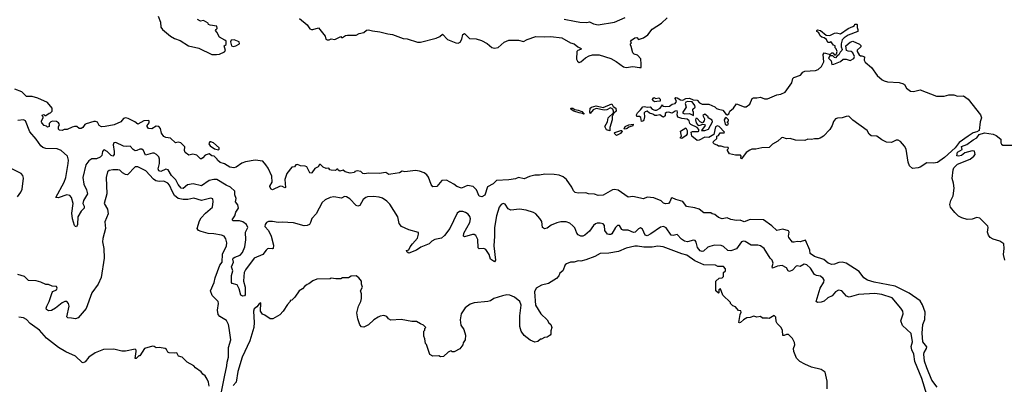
# Model space of a CAD drawing. Extents: x 1863118 to 1989590, y 394482 to 532474.
# Tile 144 of 215: x 1957375 to 1967621, y 440853 to 444646. Entities that reach past the tile are written whole.
import ezdxf

# ---------------------------------------------------------------- set-up
doc = ezdxf.new("R2010")
doc.units = 0

msp = doc.modelspace()

# ---------------------------------------------------------------- linework, layer by layer
at = {"layer": '0CON20XD'}
for points in [[(1958814, 444684), (1958839, 444619), (1958845, 444570), (1958859, 444545), (1958944, 444475), (1958985, 444452), (1959045, 444431), (1959131, 444375), (1959240, 444350), (1959375, 444286), (1959423, 444283), (1959455, 444289), (1959505, 444311), (1959516, 444325), (1959502, 444375), (1959522, 444388), (1959522, 444422), (1959510, 444435), (1959454, 444464), (1959427, 444517), (1959413, 444533), (1959420, 444545), (1959430, 444555), (1959425, 444578), (1959355, 444588), (1959340, 444595), (1959335, 444610), (1959287, 444637), (1959255, 444632), (1959225, 444648)], [(1960285, 444658), (1960365, 444592), (1960395, 444552), (1960410, 444545), (1960425, 444543), (1960485, 444562), (1960552, 444475), (1960560, 444445), (1960575, 444438), (1960595, 444438), (1960615, 444448), (1960655, 444442), (1960715, 444470), (1960725, 444460), (1960735, 444460), (1960765, 444482), (1960785, 444487), (1960875, 444484), (1960908, 444502), (1960955, 444513), (1960985, 444536), (1961005, 444541), (1961045, 444530), (1961121, 444521), (1961205, 444498), (1961255, 444494), (1961365, 444450), (1961405, 444446), (1961515, 444412), (1961545, 444414), (1961707, 444453), (1961745, 444470), (1961775, 444497), (1961825, 444442), (1961914, 444406), (1961937, 444403), (1961957, 444413), (1961974, 444444), (1961985, 444491), (1962005, 444504), (1962055, 444451), (1962125, 444446), (1962179, 444429), (1962239, 444399), (1962288, 444358), (1962315, 444350), (1962355, 444357), (1962415, 444412), (1962465, 444435), (1962565, 444434), (1962619, 444421), (1962655, 444442), (1962745, 444471), (1962835, 444467), (1962902, 444472), (1963015, 444458), (1963105, 444407), (1963144, 444394), (1963183, 444363), (1963218, 444348), (1963210, 444335), (1963183, 444327), (1963172, 444315), (1963168, 444235), (1963178, 444215), (1963195, 444202), (1963215, 444207), (1963261, 444249), (1963300, 444270), (1963335, 444280), (1963369, 444281), (1963405, 444282), (1963525, 444244), (1963583, 444213), (1963657, 444155), (1963685, 444150), (1963755, 444160), (1963825, 444148), (1963840, 444150), (1963843, 444185), (1963838, 444238), (1963805, 444278), (1963768, 444288), (1963755, 444300), (1963739, 444369), (1963730, 444385), (1963730, 444395), (1963740, 444405), (1963730, 444415), (1963742, 444435), (1963775, 444458), (1963795, 444460), (1963815, 444442), (1963865, 444457), (1963912, 444488), (1963955, 444549), (1964055, 444610), (1964114, 444666)], [(1963041, 444651), (1963148, 444632), (1963205, 444620), (1963275, 444618), (1963305, 444624), (1963345, 444604), (1963395, 444593), (1963565, 444622), (1963675, 444668)], [(1966665, 443098), (1966635, 443125), (1966620, 443165), (1966598, 443298), (1966581, 443331), (1966539, 443379), (1966515, 443392), (1966495, 443394), (1966445, 443370), (1966395, 443374), (1966347, 443395), (1966295, 443434), (1966235, 443437), (1966215, 443454), (1966195, 443495), (1966045, 443602), (1966003, 443643), (1965975, 443641), (1965935, 443624), (1965885, 443622), (1965864, 443616), (1965844, 443586), (1965831, 443545), (1965805, 443504), (1965738, 443435), (1965705, 443415), (1965685, 443407), (1965645, 443408), (1965615, 443400), (1965575, 443402), (1965545, 443391), (1965447, 443393), (1965392, 443412), (1965354, 443406), (1965315, 443420), (1965301, 443419), (1965265, 443383), (1965210, 443350), (1965175, 443317), (1965098, 443312), (1965035, 443298), (1964995, 443298), (1964972, 443288), (1964936, 443264), (1964885, 443200), (1964880, 443205), (1964882, 443225), (1964875, 443237), (1964825, 443236), (1964761, 443251), (1964740, 443285), (1964740, 443295), (1964750, 443305), (1964748, 443318), (1964705, 443320), (1964675, 443332), (1964645, 443330), (1964632, 443342), (1964605, 443350), (1964590, 443365), (1964595, 443380), (1964628, 443412), (1964630, 443435), (1964648, 443442), (1964665, 443470), (1964705, 443470), (1964710, 443475), (1964655, 443534), (1964635, 443541), (1964615, 443532), (1964597, 443453), (1964545, 443420), (1964505, 443423), (1964445, 443393), (1964425, 443390), (1964368, 443435), (1964362, 443475), (1964375, 443482), (1964435, 443482), (1964442, 443488), (1964441, 443505), (1964426, 443526), (1964360, 443555), (1964348, 443568), (1964342, 443595), (1964322, 443612), (1964265, 443618), (1964224, 443634), (1964216, 443655), (1964220, 443685), (1964215, 443697), (1964195, 443694), (1964165, 443673), (1964125, 443684), (1964105, 443682), (1964091, 443669), (1964092, 443645), (1964075, 443634), (1964062, 443635), (1964035, 443658), (1964005, 443648), (1963985, 443648), (1963963, 443663), (1963927, 443675), (1963905, 443696), (1963882, 443688), (1963873, 443677), (1963876, 443636), (1963870, 443605), (1963865, 443594), (1963845, 443588), (1963839, 443629), (1963825, 443639), (1963795, 443640), (1963792, 443655), (1963802, 443678), (1963835, 443707), (1963859, 443741), (1963875, 443744), (1963905, 443736), (1963935, 443740), (1963955, 443716), (1963985, 443704), (1964000, 443705), (1964038, 443725), (1964065, 443760), (1964068, 443748), (1964095, 443742), (1964135, 443747), (1964165, 443768), (1964195, 443774), (1964210, 443795), (1964197, 443825), (1964204, 443836), (1964218, 443835), (1964252, 443812), (1964275, 443809), (1964305, 443826), (1964345, 443830), (1964383, 443813), (1964425, 443809), (1964450, 443780), (1964475, 443766), (1964545, 443766), (1964609, 443739), (1964624, 443724), (1964645, 443716), (1964693, 443705), (1964725, 443660), (1964735, 443658), (1964753, 443667), (1964763, 443695), (1964802, 443725), (1964835, 443770), (1964915, 443739), (1964935, 443740), (1964972, 443768), (1964998, 443825), (1965010, 443835), (1965045, 443832), (1965085, 443840), (1965125, 443822), (1965156, 443824), (1965255, 443865), (1965295, 443871), (1965339, 443891), (1965409, 443991), (1965421, 444035), (1965430, 444045), (1965501, 444069), (1965525, 444099), (1965545, 444110), (1965655, 444119), (1965683, 444127), (1965719, 444161), (1965741, 444209), (1965734, 444285), (1965745, 444300), (1965797, 444287), (1965805, 444280), (1965825, 444300), (1965835, 444300), (1965855, 444280), (1965865, 444280), (1965875, 444290), (1965880, 444315), (1965870, 444345), (1965860, 444355), (1965860, 444375), (1965842, 444382), (1965815, 444420), (1965805, 444410), (1965785, 444410), (1965769, 444439), (1965747, 444457), (1965723, 444463), (1965705, 444480), (1965689, 444509), (1965670, 444525), (1965670, 444535), (1965678, 444542), (1965708, 444535), (1965766, 444486), (1965805, 444482), (1965855, 444508), (1965875, 444510), (1965915, 444501), (1965995, 444554), (1966046, 444574), (1966060, 444585), (1966065, 444600), (1966085, 444600), (1966090, 444595), (1966088, 444565), (1966097, 444545), (1966095, 444523), (1965996, 444484), (1965953, 444457), (1965934, 444436), (1965922, 444395), (1965924, 444365), (1965934, 444335), (1965931, 444325), (1965911, 444309), (1965899, 444281), (1965880, 444270), (1965865, 444250), (1965852, 444252), (1965835, 444270), (1965805, 444270), (1965792, 444245), (1965818, 444218), (1965825, 444182), (1965846, 444184), (1965915, 444212), (1965943, 444237), (1965976, 444236), (1966015, 444222), (1966056, 444244), (1966063, 444265), (1966045, 444302), (1966026, 444316), (1965995, 444318), (1965980, 444325), (1965973, 444375), (1966015, 444413), (1966045, 444423), (1966115, 444392), (1966128, 444378), (1966128, 444365), (1966091, 444329), (1966088, 444315), (1966111, 444281), (1966125, 444270), (1966139, 444269), (1966165, 444260), (1966162, 444225), (1966172, 444205), (1966239, 444149), (1966296, 444065), (1966350, 444020), (1966370, 444010), (1966405, 444001), (1966525, 443994), (1966570, 443980), (1966583, 443973), (1966604, 443934), (1966645, 443903), (1966675, 443900), (1966745, 443918), (1966915, 443851), (1966995, 443850), (1967044, 443866), (1967095, 443866), (1967135, 443850), (1967195, 443853), (1967245, 443819), (1967373, 443655), (1967382, 443625), (1967370, 443585), (1967358, 443495), (1967335, 443480), (1967295, 443469), (1967243, 443433), (1967152, 443368), (1967108, 443312), (1966997, 443213), (1966925, 443162), (1966885, 443153), (1966815, 443156), (1966745, 443111), (1966725, 443104), (1966665, 443098)], [(1959595, 444368), (1959625, 444374), (1959662, 444395), (1959660, 444415), (1959608, 444438), (1959575, 444432), (1959570, 444415), (1959577, 444375), (1959595, 444368)], [(1966923, 440823), (1966865, 440896), (1966816, 441024), (1966789, 441095), (1966783, 441165), (1966785, 441185), (1966811, 441225), (1966813, 441243), (1966774, 441295), (1966765, 441385), (1966773, 441475), (1966794, 441526), (1966798, 441605), (1966770, 441680), (1966745, 441722), (1966632, 441802), (1966485, 441875), (1966265, 441915), (1966197, 441937), (1966160, 441960), (1966112, 442025), (1965975, 442115), (1965932, 442125), (1965898, 442122), (1965855, 442104), (1965825, 442100), (1965788, 442115), (1965743, 442153), (1965645, 442183), (1965602, 442215), (1965597, 442247), (1965552, 442352), (1965496, 442336), (1965465, 442340), (1965435, 442331), (1965415, 442332), (1965380, 442380), (1965376, 442395), (1965381, 442435), (1965375, 442450), (1965315, 442468), (1965255, 442454), (1965203, 442503), (1965115, 442564), (1964977, 442567), (1964915, 442544), (1964871, 442561), (1964835, 442557), (1964775, 442567), (1964735, 442586), (1964684, 442574), (1964645, 442588), (1964608, 442618), (1964580, 442625), (1964565, 442637), (1964495, 442636), (1964445, 442675), (1964400, 442690), (1964315, 442702), (1964275, 442756), (1964202, 442775), (1964165, 442794), (1964154, 442786), (1964140, 442750), (1964125, 442733), (1964095, 442729), (1964075, 442737), (1964051, 442761), (1963975, 442793), (1963905, 442800), (1963865, 442783), (1963755, 442806), (1963705, 442799), (1963604, 442874), (1963565, 442881), (1963545, 442876), (1963445, 442820), (1963395, 442819), (1963355, 442832), (1963295, 442836), (1963265, 442844), (1963185, 442840), (1963155, 442849), (1963136, 442865), (1963119, 442905), (1963064, 442985), (1963031, 443011), (1962989, 443029), (1962935, 443037), (1962838, 443038), (1962785, 443028), (1962735, 443030), (1962678, 443015), (1962625, 442990), (1962565, 443003), (1962535, 442991), (1962465, 442979), (1962335, 442973), (1962300, 442940), (1962243, 442907), (1962215, 442822), (1962185, 442802), (1962155, 442812), (1962129, 442875), (1962095, 442911), (1962035, 442920), (1961973, 442893), (1961925, 442912), (1961894, 442935), (1961815, 442976), (1961766, 442974), (1961715, 442912), (1961675, 442907), (1961655, 442933), (1961627, 443007), (1961611, 443031), (1961582, 443052), (1961535, 443070), (1961495, 443078), (1961384, 443064), (1961355, 443070), (1961326, 443054), (1961235, 443039), (1961215, 443037), (1961185, 443058), (1961115, 443048), (1961005, 443049), (1960962, 443042), (1960947, 443047), (1960925, 443066), (1960885, 443073), (1960862, 443068), (1960860, 443055), (1960815, 443049), (1960762, 443065), (1960742, 443082), (1960705, 443072), (1960690, 443080), (1960685, 443090), (1960675, 443090), (1960662, 443078), (1960615, 443080), (1960602, 443085), (1960592, 443102), (1960565, 443097), (1960533, 443113), (1960505, 443140), (1960495, 443140), (1960480, 443115), (1960445, 443097), (1960416, 443054), (1960405, 443050), (1960394, 443054), (1960364, 443114), (1960345, 443123), (1960295, 443127), (1960265, 443141), (1960249, 443135), (1960233, 443117), (1960207, 443113), (1960155, 443045), (1960133, 442985), (1960139, 442901), (1960135, 442898), (1960110, 442910), (1960085, 442913), (1960005, 442877), (1959992, 442882), (1959977, 442907), (1959977, 442915), (1960002, 442955), (1959997, 443017), (1959961, 443101), (1959937, 443137), (1959904, 443174), (1959825, 443185), (1959725, 443168), (1959685, 443155), (1959627, 443113), (1959604, 443106), (1959563, 443113), (1959505, 443146), (1959462, 443162), (1959434, 443184), (1959430, 443195), (1959398, 443228), (1959375, 443230), (1959345, 443250), (1959305, 443238), (1959279, 443211), (1959265, 443200), (1959255, 443200), (1959218, 443238), (1959175, 443247), (1959135, 443237), (1959098, 443265), (1959090, 443285), (1959092, 443325), (1959050, 443365), (1959025, 443373), (1958995, 443364), (1958945, 443413), (1958895, 443422), (1958875, 443432), (1958849, 443465), (1958841, 443515), (1958823, 443535), (1958795, 443539), (1958748, 443512), (1958716, 443516), (1958700, 443535), (1958700, 443545), (1958723, 443575), (1958721, 443595), (1958715, 443599), (1958668, 443595), (1958605, 443560), (1958572, 443585), (1958505, 443618), (1958475, 443626), (1958455, 443618), (1958427, 443585), (1958356, 443554), (1958265, 443534), (1958225, 443532), (1958200, 443545), (1958185, 443580), (1958165, 443589), (1958145, 443589), (1958066, 443564), (1958052, 443555), (1958032, 443525), (1958016, 443514), (1957993, 443515), (1957970, 443535), (1957944, 443534), (1957920, 443530), (1957870, 443505), (1957837, 443503), (1957815, 443494), (1957788, 443498), (1957778, 443508), (1957778, 443532), (1957790, 443555), (1957780, 443575), (1957756, 443586), (1957715, 443590), (1957700, 443585), (1957680, 443565), (1957680, 443535), (1957665, 443530), (1957655, 443540), (1957630, 443545), (1957605, 443572), (1957602, 443585), (1957602, 443595), (1957620, 443625), (1957620, 443635), (1957610, 443645), (1957612, 443658), (1957625, 443660), (1957635, 443650), (1957645, 443650), (1957680, 443675), (1957695, 443678), (1957712, 443695), (1957712, 443725), (1957664, 443785), (1957565, 443829), (1957505, 443848), (1957445, 443847), (1957396, 443896), (1957325, 443923)], [(1963515, 443490), (1963481, 443501), (1963462, 443535), (1963493, 443585), (1963498, 443625), (1963553, 443677), (1963554, 443695), (1963546, 443716), (1963522, 443728), (1963485, 443709), (1963456, 443706), (1963375, 443724), (1963342, 443708), (1963312, 443672), (1963308, 443685), (1963312, 443725), (1963324, 443736), (1963375, 443751), (1963448, 443732), (1963535, 443770), (1963550, 443745), (1963579, 443725), (1963580, 443695), (1963557, 443673), (1963540, 443640), (1963539, 443605), (1963514, 443525), (1963515, 443490)], [(1963981, 443791), (1963962, 443805), (1963958, 443815), (1963972, 443838), (1963995, 443828), (1964025, 443832), (1964038, 443818), (1964040, 443800), (1964005, 443794), (1963981, 443791)], [(1964385, 443650), (1964388, 443688), (1964380, 443695), (1964380, 443715), (1964402, 443738), (1964400, 443755), (1964372, 443792), (1964325, 443797), (1964305, 443790), (1964299, 443775), (1964310, 443735), (1964277, 443685), (1964277, 443675), (1964295, 443666), (1964345, 443669), (1964385, 443650)], [(1963245, 443662), (1963232, 443672), (1963195, 443678), (1963140, 443695), (1963115, 443712), (1963110, 443725), (1963130, 443725), (1963151, 443711), (1963185, 443706), (1963225, 443690), (1963250, 443665), (1963245, 443662)], [(1964505, 443494), (1964544, 443506), (1964583, 443585), (1964580, 443600), (1964540, 443625), (1964540, 443635), (1964505, 443663), (1964485, 443650), (1964501, 443615), (1964498, 443595), (1964485, 443576), (1964475, 443572), (1964455, 443583), (1964425, 443617), (1964412, 443618), (1964408, 443605), (1964414, 443575), (1964435, 443547), (1964455, 443548), (1964485, 443561), (1964500, 443555), (1964506, 443545), (1964470, 443495), (1964505, 443494)], [(1962275, 442154), (1962260, 442205), (1962224, 442254), (1962205, 442266), (1962155, 442264), (1962145, 442274), (1962141, 442361), (1962121, 442401), (1962105, 442410), (1962085, 442411), (1962005, 442389), (1961994, 442394), (1961997, 442425), (1962058, 442535), (1962066, 442575), (1962060, 442600), (1962043, 442623), (1962015, 442641), (1961985, 442650), (1961950, 442650), (1961927, 442633), (1961850, 442475), (1961795, 442401), (1961765, 442375), (1961695, 442361), (1961665, 442342), (1961635, 442313), (1961549, 442281), (1961505, 442248), (1961425, 442218), (1961405, 442228), (1961401, 442245), (1961425, 442252), (1961438, 442285), (1961461, 442315), (1961514, 442375), (1961526, 442415), (1961524, 442434), (1961425, 442459), (1961346, 442495), (1961322, 442525), (1961308, 442595), (1961225, 442728), (1961195, 442760), (1961149, 442789), (1961115, 442800), (1961057, 442807), (1960995, 442805), (1960975, 442798), (1960948, 442775), (1960915, 442714), (1960895, 442706), (1960875, 442712), (1960811, 442781), (1960775, 442805), (1960755, 442806), (1960725, 442790), (1960645, 442804), (1960606, 442795), (1960555, 442774), (1960523, 442745), (1960460, 442625), (1960413, 442577), (1960402, 442535), (1960389, 442515), (1960365, 442505), (1960335, 442503), (1960225, 442533), (1960105, 442540), (1960064, 442536), (1960005, 442548), (1959965, 442547), (1959942, 442538), (1959928, 442515), (1959927, 442495), (1959962, 442455), (1959990, 442395), (1960015, 442300), (1960012, 442265), (1960005, 442261), (1959965, 442267), (1959955, 442262), (1959940, 442250), (1959905, 442202), (1959815, 442165), (1959725, 442045), (1959712, 442015), (1959706, 441974), (1959705, 441925), (1959720, 441865), (1959720, 441785), (1959715, 441773), (1959695, 441770), (1959675, 441782), (1959660, 441845), (1959637, 441887), (1959585, 441903), (1959579, 441911), (1959580, 441985), (1959591, 442035), (1959578, 442075), (1959598, 442125), (1959592, 442155), (1959597, 442165), (1959614, 442175), (1959669, 442195), (1959694, 442225), (1959719, 442285), (1959729, 442355), (1959725, 442435), (1959748, 442485), (1959734, 442514), (1959695, 442545), (1959663, 442553), (1959595, 442554), (1959586, 442565), (1959613, 442605), (1959625, 442645), (1959652, 442685), (1959645, 442721), (1959622, 442752), (1959627, 442785), (1959614, 442825), (1959615, 442863), (1959570, 442905), (1959524, 442924), (1959425, 442985), (1959395, 442985), (1959345, 442972), (1959265, 442919), (1959180, 442940), (1959122, 442928), (1959075, 442890), (1959055, 442894), (1959025, 442933), (1959001, 442981), (1958955, 443025), (1958918, 443085), (1958895, 443091), (1958845, 443068), (1958821, 443075), (1958814, 443095), (1958829, 443151), (1958830, 443195), (1958821, 443221), (1958799, 443245), (1958775, 443257), (1958755, 443259), (1958685, 443237), (1958662, 443285), (1958645, 443301), (1958625, 443300), (1958595, 443285), (1958575, 443282), (1958555, 443295), (1958525, 443330), (1958485, 443326), (1958455, 443331), (1958375, 443370), (1958355, 443366), (1958347, 443345), (1958359, 443275), (1958357, 443245), (1958345, 443228), (1958325, 443232), (1958285, 443276), (1958255, 443291), (1958245, 443288), (1958236, 443274), (1958228, 443235), (1958213, 443215), (1958175, 443200), (1958125, 443198), (1958093, 443177), (1958064, 443136), (1958032, 443005), (1958042, 442935), (1958069, 442875), (1958079, 442835), (1958037, 442765), (1958033, 442735), (1958045, 442705), (1958045, 442685), (1958016, 442654), (1957978, 442595), (1957976, 442514), (1957965, 442493), (1957955, 442494), (1957945, 442507), (1957923, 442575), (1957918, 442635), (1957930, 442735), (1957915, 442797), (1957895, 442818), (1957865, 442825), (1957774, 442794), (1957750, 442795), (1957839, 442955), (1957854, 443005), (1957879, 443149), (1957882, 443185), (1957873, 443225), (1957805, 443287), (1957765, 443303), (1957645, 443305), (1957616, 443316), (1957595, 443333), (1957545, 443405), (1957481, 443481), (1957435, 443594), (1957415, 443606), (1957355, 443596)], [(1963675, 443507), (1963665, 443510), (1963674, 443536), (1963715, 443551), (1963758, 443558), (1963755, 443543), (1963715, 443530), (1963695, 443514), (1963675, 443507)], [(1964732, 443548), (1964745, 443552), (1964750, 443565), (1964740, 443575), (1964740, 443585), (1964750, 443595), (1964750, 443605), (1964725, 443628), (1964715, 443622), (1964707, 443605), (1964715, 443560), (1964732, 443548)], [(1963585, 443443), (1963560, 443465), (1963567, 443473), (1963630, 443495), (1963642, 443492), (1963643, 443485), (1963625, 443464), (1963585, 443443)], [(1964265, 443410), (1964250, 443415), (1964250, 443425), (1964260, 443435), (1964252, 443485), (1964305, 443520), (1964322, 443495), (1964322, 443458), (1964309, 443441), (1964265, 443410)], [(1967625, 442145), (1967611, 442205), (1967620, 442265), (1967614, 442315), (1967575, 442342), (1967505, 442362), (1967472, 442382), (1967455, 442405), (1967446, 442435), (1967452, 442485), (1967449, 442499), (1967365, 442580), (1967335, 442588), (1967285, 442570), (1967235, 442567), (1967178, 442585), (1967145, 442603), (1967105, 442640), (1967062, 442695), (1967055, 442725), (1967064, 442766), (1967087, 442815), (1967098, 442895), (1967093, 442945), (1967077, 442995), (1967088, 443085), (1967096, 443105), (1967135, 443145), (1967265, 443195), (1967305, 443225), (1967318, 443245), (1967309, 443279), (1967285, 443283), (1967210, 443260), (1967174, 443235), (1967145, 443228), (1967125, 443231), (1967135, 443269), (1967182, 443295), (1967175, 443328), (1967231, 443349), (1967295, 443396), (1967334, 443416), (1967359, 443451), (1967415, 443470), (1967505, 443456), (1967535, 443441), (1967586, 443405), (1967585, 443365), (1967591, 443351), (1967605, 443341), (1967745, 443340)], [(1959445, 443293), (1959452, 443298), (1959450, 443315), (1959391, 443365), (1959365, 443376), (1959354, 443376), (1959345, 443367), (1959342, 443355), (1959355, 443333), (1959403, 443303), (1959445, 443293)], [(1957351, 442805), (1957385, 442852), (1957399, 442885), (1957413, 442997), (1957408, 443025), (1957390, 443045), (1957285, 443098)], [(1959474, 440776), (1959505, 440932), (1959530, 441045), (1959533, 441085), (1959549, 441135), (1959548, 441235), (1959572, 441315), (1959556, 441436), (1959547, 441475), (1959526, 441516), (1959458, 441558), (1959441, 441581), (1959432, 441625), (1959443, 441695), (1959440, 441715), (1959376, 441776), (1959360, 441825), (1959398, 441912), (1959409, 441961), (1959459, 442091), (1959480, 442125), (1959484, 442206), (1959528, 442295), (1959530, 442325), (1959520, 442365), (1959502, 442395), (1959476, 442406), (1959395, 442418), (1959335, 442421), (1959263, 442443), (1959234, 442455), (1959222, 442475), (1959246, 442555), (1959263, 442585), (1959307, 442633), (1959382, 442695), (1959389, 442755), (1959383, 442783), (1959365, 442789), (1959265, 442764), (1959185, 442789), (1959125, 442775), (1959075, 442775), (1959025, 442785), (1958987, 442817), (1958964, 442854), (1958935, 442924), (1958915, 442947), (1958875, 442966), (1958825, 442962), (1958790, 442970), (1958767, 442987), (1958687, 443075), (1958605, 443117), (1958575, 443116), (1958496, 443034), (1958475, 443036), (1958445, 443054), (1958415, 443081), (1958395, 443086), (1958345, 443086), (1958305, 443077), (1958288, 443062), (1958273, 443005), (1958281, 442835), (1958252, 442735), (1958288, 442675), (1958297, 442627), (1958261, 442545), (1958269, 442475), (1958239, 442371), (1958238, 442335), (1958251, 442265), (1958253, 442167), (1958224, 441965), (1958191, 441895), (1958125, 441806), (1958067, 441643), (1957984, 441546), (1957955, 441534), (1957915, 441541), (1957874, 441544), (1957864, 441554), (1957889, 441665), (1957884, 441695), (1957865, 441716), (1957845, 441716), (1957815, 441700), (1957746, 441645), (1957705, 441620), (1957675, 441616), (1957652, 441632), (1957649, 441645), (1957656, 441665), (1957681, 441715), (1957712, 441808), (1957721, 441819), (1957758, 441835), (1957766, 441855), (1957759, 441869), (1957713, 441873), (1957675, 441892), (1957645, 441893), (1957596, 441916), (1957545, 441929), (1957465, 441934), (1957423, 441973), (1957355, 441996)], [(1966814, 440745), (1966763, 440915), (1966691, 441091), (1966678, 441165), (1966658, 441212), (1966651, 441245), (1966665, 441295), (1966653, 441383), (1966561, 441465), (1966544, 441515), (1966569, 441585), (1966564, 441615), (1966545, 441645), (1966453, 441753), (1966345, 441786), (1966275, 441799), (1966105, 441786), (1966005, 441758), (1965980, 441770), (1965929, 441825), (1965895, 441831), (1965865, 441815), (1965828, 441772), (1965785, 441754), (1965745, 441717), (1965715, 441707), (1965675, 441705), (1965664, 441715), (1965704, 441854), (1965744, 441915), (1965745, 441935), (1965735, 441954), (1965709, 441979), (1965665, 441986), (1965645, 441997), (1965605, 442060), (1965565, 442096), (1965538, 442102), (1965495, 442080), (1965465, 442087), (1965455, 442083), (1965415, 442042), (1965385, 442028), (1965371, 442035), (1965355, 442066), (1965309, 442089), (1965259, 442081), (1965210, 442060), (1965206, 442076), (1965214, 442115), (1965206, 442145), (1965185, 442166), (1965120, 442265), (1965085, 442294), (1965055, 442300), (1964985, 442300), (1964925, 442338), (1964905, 442344), (1964885, 442336), (1964835, 442262), (1964775, 442240), (1964744, 442244), (1964697, 442287), (1964675, 442296), (1964605, 442299), (1964555, 442288), (1964535, 442280), (1964491, 442239), (1964475, 442235), (1964455, 442241), (1964429, 442275), (1964415, 442331), (1964405, 442349), (1964385, 442354), (1964325, 442335), (1964292, 442342), (1964262, 442362), (1964215, 442412), (1964175, 442402), (1964155, 442406), (1964101, 442481), (1964075, 442496), (1964042, 442488), (1963943, 442417), (1963905, 442399), (1963885, 442405), (1963855, 442467), (1963835, 442480), (1963815, 442472), (1963780, 442435), (1963761, 442431), (1963705, 442458), (1963655, 442456), (1963641, 442465), (1963615, 442504), (1963595, 442507), (1963575, 442486), (1963535, 442419), (1963525, 442412), (1963505, 442410), (1963490, 442415), (1963465, 442453), (1963461, 442505), (1963445, 442523), (1963415, 442531), (1963385, 442530), (1963365, 442524), (1963345, 442505), (1963305, 442448), (1963255, 442406), (1963235, 442396), (1963215, 442396), (1963185, 442409), (1963172, 442425), (1963150, 442480), (1963132, 442502), (1963098, 442528), (1963062, 442542), (1963005, 442543), (1962965, 442533), (1962905, 442508), (1962865, 442476), (1962835, 442469), (1962815, 442485), (1962807, 442547), (1962788, 442578), (1962746, 442625), (1962721, 442641), (1962645, 442666), (1962574, 442674), (1962485, 442666), (1962459, 442679), (1962425, 442727), (1962405, 442733), (1962385, 442723), (1962364, 442695), (1962336, 442605), (1962315, 442485), (1962316, 442395), (1962307, 442295), (1962326, 442144), (1962315, 442128), (1962275, 442154)], [(1965778, 440805), (1965778, 440885), (1965755, 440980), (1965715, 441007), (1965615, 441033), (1965545, 441063), (1965492, 441092), (1965458, 441125), (1965430, 441195), (1965428, 441225), (1965440, 441265), (1965437, 441287), (1965415, 441330), (1965375, 441370), (1965355, 441372), (1965329, 441361), (1965315, 441362), (1965314, 441414), (1965298, 441445), (1965258, 441485), (1965248, 441505), (1965242, 441552), (1965225, 441568), (1965175, 441538), (1965155, 441542), (1965105, 441540), (1965085, 441560), (1965045, 441553), (1965015, 441562), (1964975, 441547), (1964943, 441545), (1964906, 441525), (1964875, 441496), (1964865, 441491), (1964858, 441495), (1964871, 441579), (1964882, 441605), (1964878, 441618), (1964855, 441620), (1964825, 441660), (1964795, 441670), (1964770, 441695), (1964770, 441705), (1964692, 441782), (1964668, 441848), (1964650, 441835), (1964650, 441805), (1964645, 441800), (1964620, 441825), (1964620, 441925), (1964652, 441958), (1964685, 441960), (1964700, 441975), (1964700, 442015), (1964720, 442035), (1964720, 442055), (1964697, 442077), (1964638, 442078), (1964615, 442092), (1964495, 442097), (1964399, 442139), (1964317, 442195), (1964265, 442209), (1964070, 442285), (1964015, 442291), (1963955, 442281), (1963871, 442279), (1963805, 442290), (1963775, 442289), (1963685, 442268), (1963605, 442236), (1963505, 442217), (1963415, 442214), (1963358, 442182), (1963265, 442148), (1963215, 442134), (1963185, 442137), (1963146, 442124), (1963107, 442123), (1963065, 442108), (1963052, 442095), (1963028, 442035), (1962995, 442008), (1962985, 441982), (1962962, 441955), (1962878, 441902), (1962804, 441886), (1962748, 441852), (1962732, 441815), (1962741, 441675), (1962799, 441585), (1962864, 441524), (1962882, 441492), (1962902, 441475), (1962912, 441445), (1962901, 441409), (1962902, 441375), (1962896, 441364), (1962865, 441342), (1962835, 441340), (1962805, 441322), (1962795, 441322)], [(1962795, 441322), (1962765, 441300), (1962735, 441293), (1962685, 441312), (1962625, 441360), (1962592, 441405), (1962580, 441455), (1962579, 441565), (1962592, 441675), (1962578, 441715), (1962525, 441759), (1962475, 441779), (1962445, 441783), (1962400, 441775), (1962310, 441745), (1962275, 441723), (1962246, 441714), (1962105, 441700), (1962064, 441686), (1962011, 441649), (1961967, 441585), (1961957, 441525), (1961965, 441470), (1961998, 441425), (1962012, 441365), (1962010, 441315), (1961990, 441285), (1961987, 441263), (1961955, 441222), (1961895, 441190), (1961875, 441190), (1961865, 441200), (1961855, 441198), (1961835, 441188), (1961785, 441142), (1961755, 441138), (1961735, 441148), (1961675, 441147), (1961643, 441163), (1961607, 441267), (1961598, 441278), (1961592, 441325), (1961580, 441355), (1961580, 441405), (1961590, 441415), (1961590, 441435), (1961600, 441445), (1961578, 441468), (1961545, 441482), (1961505, 441507), (1961455, 441508), (1961345, 441527), (1961235, 441522), (1961214, 441534), (1961195, 441558), (1961165, 441568), (1961125, 441562), (1961105, 441552), (1961060, 441525), (1961005, 441472), (1960955, 441448), (1960932, 441452), (1960913, 441473), (1960892, 441535), (1960883, 441595), (1960901, 441665), (1960926, 441715), (1960933, 441745), (1960931, 441795), (1960920, 441825), (1960942, 441865), (1960930, 441895), (1960930, 441925), (1960905, 441960), (1960875, 441980), (1960825, 441978), (1960795, 441960), (1960735, 441960), (1960715, 441952), (1960665, 441950), (1960615, 441958), (1960605, 441952), (1960465, 441948), (1960425, 441928), (1960385, 441898), (1960367, 441893), (1960342, 441875), (1960318, 441845), (1960282, 441825), (1960239, 441761), (1960205, 441730), (1960190, 441725), (1960190, 441715), (1960160, 441685), (1960118, 441615), (1960083, 441577), (1960010, 441535), (1959995, 441533), (1959982, 441535), (1959925, 441573), (1959902, 441582), (1959882, 441615), (1959885, 441700), (1959865, 441692), (1959841, 441659), (1959815, 441638), (1959809, 441615), (1959816, 441495), (1959811, 441445), (1959770, 441305), (1959689, 441135), (1959643, 440985), (1959626, 440875), (1959595, 440842)], [(1959346, 440835), (1959340, 440875), (1959326, 440906), (1959305, 440940), (1959280, 440960), (1959264, 440984), (1959205, 441023), (1959185, 441046), (1959118, 441085), (1959065, 441136), (1959027, 441147), (1959011, 441181), (1958985, 441177), (1958931, 441181), (1958917, 441187), (1958902, 441215), (1958890, 441225), (1958825, 441237), (1958794, 441234), (1958775, 441247), (1958755, 441249), (1958674, 441226), (1958625, 441150), (1958615, 441150), (1958585, 441122), (1958575, 441120), (1958586, 441195), (1958585, 441208), (1958575, 441217), (1958475, 441198), (1958438, 441198), (1958355, 441218), (1958245, 441214), (1958159, 441181), (1958094, 441135), (1958055, 441087), (1958035, 441078), (1958025, 441080), (1957956, 441146), (1957855, 441190), (1957779, 441235), (1957655, 441332), (1957580, 441415), (1957485, 441485), (1957445, 441526), (1957415, 441546), (1957365, 441553)]]:
    msp.add_lwpolyline(points, dxfattribs=at)

doc.saveas('drawing.dxf')
